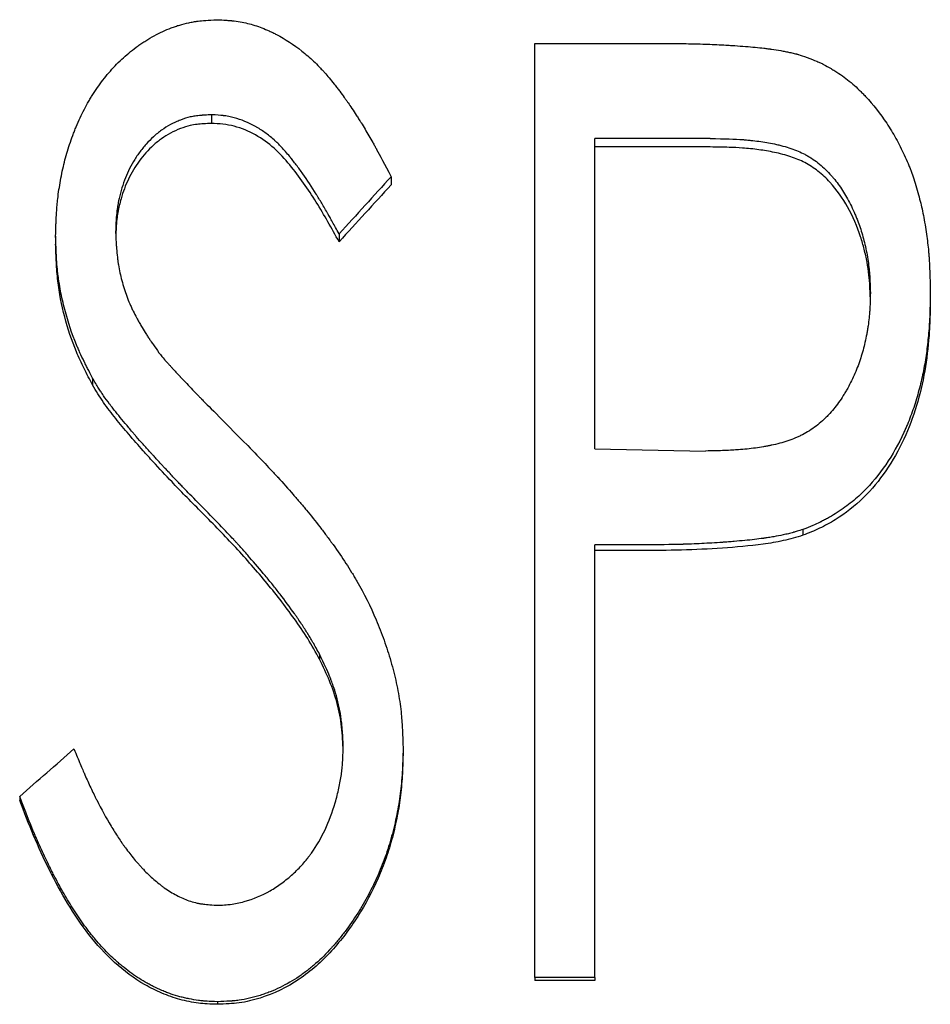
# Model space of a CAD drawing. Header units: millimetres. Extents: x 0 to 840, y 0 to 594.
# Tile 15 of 20: x 261 to 270, y 338 to 348. Entities that reach past the tile are written whole.
import ezdxf

# ---------------------------------------------------------------- set-up
doc = ezdxf.new("R2010")
doc.units = ezdxf.units.MM
doc.header["$LTSCALE"] = 2

msp = doc.modelspace()

# ---------------------------------------------------------------- linework, layer by layer
at = {"color": 7, "linetype": 'Continuous', "lineweight": 25}
for p, q in [((265.8855, 347.6436), (267.0988, 347.6436)), ((265.8855, 338.648), (265.8855, 347.6436)), ((262.7701, 346.9568), (262.7701, 346.874)), ((267.5748, 346.7276), (266.4624, 346.7276)), ((266.4624, 343.7383), (266.4624, 346.7276)), ((267.5748, 346.6464), (266.4624, 346.6464)), ((264.5009, 346.3603), (264.5009, 346.2815)), ((263.9997, 345.8097), (263.9997, 345.7346)), ((261.2701, 345.7864), (261.2701, 345.7115)), ((269.6932, 345.2441), (269.6932, 345.1728)), ((261.6253, 344.4207), (261.6253, 344.3549)), ((266.4624, 343.7383), (267.5279, 343.7185)), ((268.4672, 342.9632), (268.4672, 342.9073)), ((266.9023, 342.8153), (266.4624, 342.8153)), ((266.4624, 338.648), (266.4624, 342.8153)), ((266.9023, 342.7603), (266.4624, 342.7603)), ((263.8122, 341.7609), (263.8122, 341.713)), ((264.6163, 340.8625), (264.6163, 340.8206)), ((260.924, 340.3921), (260.924, 340.3534)), ((266.4624, 338.648), (265.8855, 338.648)), ((265.8855, 338.648), (265.8855, 338.621)), ((266.4624, 338.621), (265.8855, 338.621)), ((266.4624, 338.648), (266.4624, 338.621)), ((262.8278, 338.416), (262.8278, 338.3906))]:
    msp.add_line(p, q, dxfattribs=at)
for points, knots in [([(261.2701, 345.7864), (261.2711, 345.8264), (261.2721, 345.8615), (261.2735, 345.9065), (261.274, 345.9203), (261.2748, 345.939), (261.275, 345.945), (261.2754, 345.9534), (261.2755, 345.9562), (261.2757, 345.9601), (261.2757, 345.9614), (261.2758, 345.964), (261.2759, 345.9646), (261.2775, 345.9983), (261.2795, 346.0292), (261.2831, 346.0741), (261.2844, 346.0888), (261.2873, 346.1178), (261.2887, 346.1312), (261.2974, 346.2059), (261.3063, 346.2653), (261.3277, 346.3834), (261.3405, 346.443), (261.369, 346.5578), (261.3856, 346.6149), (261.414, 346.7003), (261.4241, 346.7286), (261.4401, 346.7711), (261.4456, 346.7852), (261.4568, 346.8135), (261.4624, 346.827), (261.4931, 346.9003), (261.5193, 346.9562), (261.5606, 347.036), (261.5748, 347.062), (261.5966, 347.0999), (261.604, 347.1124), (261.6189, 347.137), (261.6258, 347.1482), (261.667, 347.2128), (261.7021, 347.2621), (261.758, 347.3326), (261.7771, 347.3555), (261.8166, 347.4001), (261.8361, 347.4211), (261.9007, 347.4869), (261.9456, 347.5277), (262.0157, 347.5844), (262.0394, 347.6025), (262.0758, 347.6285), (262.088, 347.6369), (262.1066, 347.6494), (262.1128, 347.6535), (262.1252, 347.6616), (262.1309, 347.6652), (262.1924, 347.7039), (262.247, 347.7337), (262.3288, 347.7716), (262.356, 347.7831), (262.3968, 347.7986), (262.4105, 347.8035), (262.4377, 347.8128), (262.4504, 347.8168), (262.4938, 347.8298), (262.5231, 347.8372), (262.5673, 347.8465), (262.5821, 347.8493), (262.6044, 347.853), (262.6119, 347.8542), (262.6231, 347.8559), (262.6269, 347.8564), (262.6325, 347.8572), (262.6344, 347.8574), (262.6381, 347.8579), (262.6406, 347.8582), (262.6816, 347.8634), (262.7418, 347.868), (262.8224, 347.8723)], [0, 0, 0, 0, 0.03125, 0.03125, 0.046875, 0.046875, 0.054688, 0.054688, 0.058594, 0.058594, 0.060547, 0.060547, 0.0625, 0.0625, 0.09375, 0.09375, 0.109375, 0.109375, 0.125, 0.125, 0.1875, 0.1875, 0.25, 0.25, 0.3125, 0.3125, 0.34375, 0.34375, 0.359375, 0.359375, 0.375, 0.375, 0.4375, 0.4375, 0.46875, 0.46875, 0.484375, 0.484375, 0.5, 0.5, 0.5625, 0.5625, 0.59375, 0.59375, 0.625, 0.625, 0.6875, 0.6875, 0.71875, 0.71875, 0.734375, 0.734375, 0.742188, 0.742188, 0.75, 0.75, 0.8125, 0.8125, 0.84375, 0.84375, 0.859375, 0.859375, 0.875, 0.875, 0.90625, 0.90625, 0.921875, 0.921875, 0.929688, 0.929688, 0.933594, 0.933594, 0.935547, 0.935547, 0.9375, 0.9375, 1, 1, 1, 1]), ([(262.8224, 347.8723), (262.8556, 347.8706), (262.8846, 347.869), (262.9219, 347.8665), (262.9333, 347.8656), (262.9488, 347.8644), (262.9538, 347.864), (262.9607, 347.8633), (262.963, 347.8631), (262.9663, 347.8628), (262.9674, 347.8627), (262.9695, 347.8625), (262.97, 347.8624), (263.0233, 347.857), (263.0729, 347.8485), (263.1648, 347.8257), (263.211, 347.8111), (263.2805, 347.7843), (263.3037, 347.7745), (263.3386, 347.7586), (263.3503, 347.7531), (263.3677, 347.7445), (263.3736, 347.7416), (263.3852, 347.7357), (263.3916, 347.7325), (263.4821, 347.6851), (263.5634, 347.6321), (263.6796, 347.54), (263.7174, 347.5072), (263.7726, 347.4548), (263.7907, 347.4369), (263.8176, 347.4091), (263.8265, 347.3997), (263.8397, 347.3854), (263.8441, 347.3806), (263.8507, 347.3734), (263.8529, 347.371), (263.8573, 347.3661), (263.86, 347.363), (263.8873, 347.3325), (263.918, 347.2953), (263.9629, 347.2385), (263.9723, 347.2264), (263.9896, 347.2041), (263.9979, 347.1933), (264.0219, 347.1618), (264.0366, 347.1421), (264.0567, 347.1147), (264.0631, 347.1058), (264.0751, 347.0889), (264.0805, 347.0812), (264.0981, 347.0558), (264.1106, 347.0374), (264.137, 346.9976), (264.1509, 346.9762), (264.1728, 346.9419), (264.1803, 346.9302), (264.1919, 346.9119), (264.1957, 346.9058), (264.2016, 346.8964), (264.2036, 346.8932), (264.2076, 346.8869), (264.21, 346.883), (264.2369, 346.8398), (264.2621, 346.798), (264.2995, 346.7337), (264.3119, 346.712), (264.3304, 346.679), (264.3366, 346.668), (264.3459, 346.6513), (264.3489, 346.6457), (264.3535, 346.6373), (264.3551, 346.6345), (264.3574, 346.6303), (264.3581, 346.6288), (264.3597, 346.626), (264.3607, 346.6241), (264.3909, 346.5687), (264.4374, 346.4811), (264.5009, 346.3603)], [0, 0, 0, 0, 0.03125, 0.03125, 0.046875, 0.046875, 0.054688, 0.054688, 0.058594, 0.058594, 0.060547, 0.060547, 0.0625, 0.0625, 0.125, 0.125, 0.1875, 0.1875, 0.21875, 0.21875, 0.234375, 0.234375, 0.242188, 0.242188, 0.25, 0.25, 0.375, 0.375, 0.4375, 0.4375, 0.46875, 0.46875, 0.484375, 0.484375, 0.492188, 0.492188, 0.496094, 0.496094, 0.5, 0.5, 0.5625, 0.5625, 0.578125, 0.578125, 0.59375, 0.59375, 0.625, 0.625, 0.640625, 0.640625, 0.65625, 0.65625, 0.6875, 0.6875, 0.71875, 0.71875, 0.734375, 0.734375, 0.742188, 0.742188, 0.746094, 0.746094, 0.75, 0.75, 0.8125, 0.8125, 0.84375, 0.84375, 0.859375, 0.859375, 0.867188, 0.867188, 0.871094, 0.871094, 0.873047, 0.873047, 0.875, 0.875, 1, 1, 1, 1]), ([(267.0988, 347.6436), (267.1736, 347.6435), (267.2406, 347.6431), (267.3295, 347.642), (267.3571, 347.6415), (267.3957, 347.6407), (267.4081, 347.6405), (267.426, 347.64), (267.4318, 347.6399), (267.4403, 347.6396), (267.4432, 347.6395), (267.4473, 347.6394), (267.4487, 347.6394), (267.4515, 347.6393), (267.4522, 347.6393), (267.5179, 347.6373), (267.5793, 347.6349), (267.6681, 347.6307), (267.6971, 347.6292), (267.7398, 347.6268), (267.7539, 347.6259), (267.7748, 347.6246), (267.7817, 347.6242), (267.7921, 347.6235), (267.7955, 347.6233), (267.8007, 347.623), (267.8024, 347.6229), (267.8058, 347.6226), (267.807, 347.6226), (267.8825, 347.6175), (267.9485, 347.6122), (268.037, 347.6038), (268.0647, 347.6008), (268.1035, 347.5963), (268.116, 347.5948), (268.1341, 347.5924), (268.14, 347.5916), (268.1488, 347.5904), (268.1516, 347.59), (268.1573, 347.5892), (268.1591, 347.589), (268.1939, 347.584), (268.2239, 347.5792), (268.2677, 347.5716), (268.282, 347.5689), (268.3033, 347.5649), (268.3103, 347.5635), (268.3242, 347.5607), (268.3302, 347.5595), (268.3535, 347.5546), (268.3685, 347.5512), (268.39, 347.5459), (268.3971, 347.5441), (268.4074, 347.5413), (268.4108, 347.5404), (268.4175, 347.5385), (268.4218, 347.5373), (268.443, 347.5311), (268.4712, 347.5221), (268.5087, 347.5095)], [0, 0, 0, 0, 0.125, 0.125, 0.1875, 0.1875, 0.21875, 0.21875, 0.234375, 0.234375, 0.242188, 0.242188, 0.246094, 0.246094, 0.25, 0.25, 0.375, 0.375, 0.4375, 0.4375, 0.46875, 0.46875, 0.484375, 0.484375, 0.492188, 0.492188, 0.496094, 0.496094, 0.5, 0.5, 0.625, 0.625, 0.6875, 0.6875, 0.71875, 0.71875, 0.734375, 0.734375, 0.742188, 0.742188, 0.75, 0.75, 0.8125, 0.8125, 0.84375, 0.84375, 0.859375, 0.859375, 0.875, 0.875, 0.90625, 0.90625, 0.921875, 0.921875, 0.929688, 0.929688, 0.9375, 0.9375, 1, 1, 1, 1]), ([(268.5087, 347.5095), (268.5433, 347.4959), (268.5736, 347.4835), (268.6127, 347.4666), (268.6247, 347.4613), (268.6411, 347.4537), (268.6462, 347.4512), (268.6536, 347.4477), (268.656, 347.4465), (268.6607, 347.4442), (268.6622, 347.4435), (268.6889, 347.4298), (268.7129, 347.4165), (268.7495, 347.3948), (268.7618, 347.3872), (268.7865, 347.3715), (268.7997, 347.3628), (268.8581, 347.3233), (268.903, 347.2891), (268.9674, 347.2338), (268.9884, 347.2148), (269.0192, 347.1852), (269.0294, 347.1752), (269.0495, 347.1548), (269.06, 347.1438), (269.1429, 347.0548), (269.2109, 346.9683), (269.3042, 346.8272), (269.3339, 346.7783), (269.3763, 346.7021), (269.39, 346.6762), (269.4168, 346.6236), (269.4295, 346.5977), (269.4557, 346.5413), (269.4677, 346.5142), (269.4842, 346.4751), (269.4895, 346.4623), (269.4994, 346.4373), (269.5044, 346.4243), (269.5169, 346.3905), (269.5255, 346.3657), (269.543, 346.3119), (269.5522, 346.2819), (269.5788, 346.191), (269.5933, 346.137), (269.6166, 346.038), (269.6276, 345.9834), (269.649, 345.8586), (269.6579, 345.7994), (269.6686, 345.7151), (269.6717, 345.6878), (269.6758, 345.648), (269.677, 345.6349), (269.6787, 345.6156), (269.6792, 345.6092), (269.68, 345.5997), (269.6802, 345.5965), (269.6807, 345.5902), (269.681, 345.5863), (269.6866, 345.5077), (269.6907, 345.3944), (269.6932, 345.2441)], [0, 0, 0, 0, 0.03125, 0.03125, 0.046875, 0.046875, 0.054688, 0.054688, 0.058594, 0.058594, 0.0625, 0.0625, 0.09375, 0.09375, 0.109375, 0.109375, 0.125, 0.125, 0.1875, 0.1875, 0.21875, 0.21875, 0.234375, 0.234375, 0.25, 0.25, 0.375, 0.375, 0.4375, 0.4375, 0.46875, 0.46875, 0.5, 0.5, 0.53125, 0.53125, 0.546875, 0.546875, 0.5625, 0.5625, 0.59375, 0.59375, 0.625, 0.625, 0.6875, 0.6875, 0.75, 0.75, 0.8125, 0.8125, 0.84375, 0.84375, 0.859375, 0.859375, 0.867188, 0.867188, 0.871094, 0.871094, 0.875, 0.875, 1, 1, 1, 1]), ([(262.7701, 346.9568), (262.7475, 346.9557), (262.7276, 346.9546), (262.7021, 346.953), (262.6943, 346.9525), (262.6836, 346.9517), (262.6803, 346.9515), (262.6755, 346.9511), (262.6739, 346.9509), (262.6709, 346.9507), (262.6704, 346.9506), (262.6492, 346.9487), (262.6314, 346.9466), (262.5977, 346.9415), (262.5826, 346.9388), (262.5355, 346.9282), (262.504, 346.9185), (262.4565, 346.9002), (262.4406, 346.8935), (262.4087, 346.8787), (262.3919, 346.8702), (262.3466, 346.8457), (262.3176, 346.8276), (262.2762, 346.7981), (262.2627, 346.7878), (262.2363, 346.7664), (262.2227, 346.7546), (262.1874, 346.7222), (262.1644, 346.6987), (262.1307, 346.6606), (262.1196, 346.6474), (262.0976, 346.6201), (262.0863, 346.6055), (262.0553, 346.5634), (262.0363, 346.5348), (262.0013, 346.4767), (261.9851, 346.4462), (261.9574, 346.388), (261.9446, 346.3575), (261.9209, 346.294), (261.9098, 346.26), (261.8906, 346.1931), (261.8824, 346.1597), (261.8724, 346.1099), (261.8694, 346.0933), (261.8654, 346.0685), (261.8642, 346.0602), (261.8625, 346.0478), (261.8619, 346.0437), (261.8611, 346.0375), (261.8609, 346.0355), (261.8604, 346.0313), (261.8601, 346.0286), (261.8547, 345.9824), (261.8504, 345.9147), (261.847, 345.8241)], [0, 0, 0, 0, 0.03125, 0.03125, 0.046875, 0.046875, 0.054688, 0.054688, 0.058594, 0.058594, 0.0625, 0.0625, 0.09375, 0.09375, 0.125, 0.125, 0.1875, 0.1875, 0.21875, 0.21875, 0.25, 0.25, 0.3125, 0.3125, 0.34375, 0.34375, 0.375, 0.375, 0.4375, 0.4375, 0.46875, 0.46875, 0.5, 0.5, 0.5625, 0.5625, 0.625, 0.625, 0.6875, 0.6875, 0.75, 0.75, 0.8125, 0.8125, 0.84375, 0.84375, 0.859375, 0.859375, 0.867188, 0.867188, 0.871094, 0.871094, 0.875, 0.875, 1, 1, 1, 1]), ([(263.9997, 345.8097), (263.9758, 345.8529), (263.955, 345.8906), (263.9281, 345.9389), (263.9198, 345.9536), (263.9086, 345.9736), (263.905, 345.9799), (263.9, 345.9889), (263.8983, 345.9918), (263.8959, 345.996), (263.8952, 345.9974), (263.8936, 346.0002), (263.8934, 346.0006), (263.8718, 346.0386), (263.8523, 346.0724), (263.8241, 346.1199), (263.8149, 346.1352), (263.8014, 346.1575), (263.797, 346.1648), (263.7904, 346.1755), (263.7882, 346.1791), (263.7838, 346.1861), (263.7822, 346.1887), (263.7361, 346.2626), (263.6932, 346.3274), (263.6295, 346.4176), (263.6083, 346.4465), (263.5768, 346.4881), (263.5663, 346.5016), (263.5506, 346.5215), (263.5454, 346.5281), (263.5376, 346.5378), (263.535, 346.5411), (263.5311, 346.5459), (263.5298, 346.5475), (263.5272, 346.5507), (263.5263, 346.5518), (263.4973, 346.5872), (263.471, 346.6172), (263.4332, 346.6575), (263.4209, 346.6701), (263.4028, 346.6878), (263.3968, 346.6935), (263.388, 346.7018), (263.385, 346.7045), (263.3792, 346.7098), (263.377, 346.7117), (263.3445, 346.7404), (263.3151, 346.7639), (263.2703, 346.7962), (263.2552, 346.8064), (263.2324, 346.8211), (263.2248, 346.8258), (263.2094, 346.8351), (263.2024, 346.8392), (263.1272, 346.8818), (263.0592, 346.9099), (262.9723, 346.933), (262.9546, 346.937), (262.9273, 346.9421), (262.9182, 346.9436), (262.9042, 346.9457), (262.8996, 346.9463), (262.8926, 346.9472), (262.8902, 346.9475), (262.8855, 346.9481), (262.8823, 346.9485), (262.8564, 346.9514), (262.8196, 346.9541), (262.7701, 346.9568)], [0, 0, 0, 0, 0.0625, 0.0625, 0.09375, 0.09375, 0.109375, 0.109375, 0.117188, 0.117188, 0.121094, 0.121094, 0.125, 0.125, 0.1875, 0.1875, 0.21875, 0.21875, 0.234375, 0.234375, 0.242188, 0.242188, 0.25, 0.25, 0.375, 0.375, 0.4375, 0.4375, 0.46875, 0.46875, 0.484375, 0.484375, 0.492188, 0.492188, 0.496094, 0.496094, 0.5, 0.5, 0.5625, 0.5625, 0.59375, 0.59375, 0.609375, 0.609375, 0.617188, 0.617188, 0.625, 0.625, 0.6875, 0.6875, 0.71875, 0.71875, 0.734375, 0.734375, 0.75, 0.75, 0.875, 0.875, 0.90625, 0.90625, 0.921875, 0.921875, 0.929688, 0.929688, 0.933594, 0.933594, 0.9375, 0.9375, 1, 1, 1, 1]), ([(262.7701, 346.874), (262.7449, 346.8728), (262.6987, 346.8705), (262.6308, 346.8645), (262.5558, 346.8519), (262.4694, 346.8253), (262.3767, 346.7821), (262.2889, 346.728), (262.1832, 346.6425), (262.0713, 346.5144), (261.9651, 346.3408), (261.911, 346.1919), (261.8824, 346.0829), (261.8689, 346.0168), (261.8584, 345.9449), (261.8525, 345.8691), (261.8501, 345.8154), (261.849, 345.7896)], [0, 0, 0, 0, 0.04745, 0.087008, 0.128304, 0.190351, 0.256536, 0.320743, 0.384781, 0.512915, 0.641045, 0.769234, 0.812692, 0.85542, 0.897545, 0.950918, 1, 1, 1, 1]), ([(263.9997, 345.7346), (263.9641, 345.7987), (263.893, 345.927), (263.7437, 346.1793), (263.5766, 346.4211), (263.3788, 346.6394), (263.1983, 346.7689), (263.0268, 346.8419), (262.8809, 346.8683), (262.8071, 346.8721), (262.7701, 346.874)], [0, 0, 0, 0, 0.125118, 0.250227, 0.500303, 0.625277, 0.750172, 0.874951, 0.93745, 1, 1, 1, 1]), ([(267.5748, 346.7276), (267.7128, 346.7262), (267.8162, 346.7229), (267.8859, 346.7176), (267.8882, 346.7175), (267.8915, 346.7172), (267.8932, 346.7171), (267.8981, 346.7167), (267.9015, 346.7164), (267.9114, 346.7156), (267.918, 346.715), (267.9377, 346.7132), (267.9508, 346.7119), (267.99, 346.7077), (268.0158, 346.7046), (268.0926, 346.694), (268.1428, 346.6854), (268.1982, 346.674), (268.2062, 346.6723), (268.2201, 346.6692), (268.2271, 346.6676), (268.2476, 346.6628), (268.2611, 346.6594), (268.3007, 346.6488), (268.3261, 346.6412), (268.3993, 346.6163), (268.444, 346.5974), (268.4948, 346.5706), (268.5066, 346.5641), (268.5282, 346.5514), (268.5389, 346.5448), (268.5706, 346.5242), (268.5913, 346.5094), (268.6519, 346.4619), (268.6904, 346.426), (268.7316, 346.3809), (268.7349, 346.3773), (268.7426, 346.3686), (268.7465, 346.3641), (268.7579, 346.3508), (268.7655, 346.3416), (268.7879, 346.3138), (268.8024, 346.2945), (268.8448, 346.2345), (268.8715, 346.1916), (268.9219, 346.1002), (268.9456, 346.0517), (268.9732, 345.9874), (268.9787, 345.9744), (268.9893, 345.948), (268.9947, 345.9342), (269.0074, 345.9007), (269.0154, 345.8777), (269.0383, 345.8072), (269.0519, 345.7579), (269.0758, 345.6547), (269.0864, 345.5993), (269.098, 345.5219), (269.1012, 345.4964), (269.1052, 345.4583), (269.1064, 345.4457), (269.108, 345.4269), (269.1086, 345.4195), (269.1092, 345.4108), (269.1095, 345.4062), (269.1122, 345.3629), (269.1144, 345.3092), (269.1163, 345.2405)], [0, 0, 0, 0, 0.125, 0.125, 0.126953, 0.126953, 0.128906, 0.128906, 0.132812, 0.132812, 0.140625, 0.140625, 0.15625, 0.15625, 0.1875, 0.1875, 0.25, 0.25, 0.257812, 0.257812, 0.265625, 0.265625, 0.28125, 0.28125, 0.3125, 0.3125, 0.375, 0.375, 0.390625, 0.390625, 0.40625, 0.40625, 0.4375, 0.4375, 0.5, 0.5, 0.507812, 0.507812, 0.515625, 0.515625, 0.53125, 0.53125, 0.5625, 0.5625, 0.625, 0.625, 0.6875, 0.6875, 0.703125, 0.703125, 0.71875, 0.71875, 0.75, 0.75, 0.8125, 0.8125, 0.875, 0.875, 0.90625, 0.90625, 0.921875, 0.921875, 0.929688, 0.929688, 0.9375, 0.9375, 1, 1, 1, 1]), ([(269.115, 345.2038), (269.114, 345.2373), (269.1119, 345.3079), (269.1029, 345.4194), (269.0848, 345.5387), (269.0582, 345.6612), (269.0062, 345.8423), (268.9089, 346.067), (268.7633, 346.2786), (268.6161, 346.416), (268.4884, 346.4989), (268.3458, 346.5577), (268.196, 346.5958), (268.04, 346.6216), (267.8942, 346.6374), (267.7385, 346.6442), (267.6351, 346.6456), (267.5748, 346.6464)], [0, 0, 0, 0, 0.041543, 0.087493, 0.138658, 0.191016, 0.242837, 0.372106, 0.492756, 0.557541, 0.61948, 0.679154, 0.746248, 0.808816, 0.873121, 0.926028, 1, 1, 1, 1]), ([(261.847, 345.8241), (261.8488, 345.7893), (261.8505, 345.7589), (261.8528, 345.7198), (261.8536, 345.7078), (261.8547, 345.6915), (261.855, 345.6864), (261.8555, 345.6791), (261.8557, 345.6767), (261.856, 345.6732), (261.8561, 345.6721), (261.8562, 345.6698), (261.8563, 345.6695), (261.8587, 345.639), (261.8613, 345.6116), (261.8659, 345.5727), (261.8675, 345.5601), (261.8701, 345.5417), (261.8709, 345.5356), (261.8727, 345.5237), (261.8736, 345.5184), (261.883, 345.4611), (261.8939, 345.4104), (261.914, 345.3348), (261.9213, 345.3096), (261.9372, 345.2594), (261.946, 345.2337), (261.9641, 345.1848), (261.9738, 345.1606), (261.9893, 345.1246), (261.9947, 345.1127), (262.0029, 345.0948), (262.0057, 345.0889), (262.0114, 345.0771), (262.0147, 345.0705), (262.0276, 345.0445), (262.039, 345.0226), (262.0576, 344.9881), (262.0641, 344.9763), (262.0777, 344.9522), (262.0852, 344.939), (262.1056, 344.9037), (262.1193, 344.8808), (262.1401, 344.8474), (262.147, 344.8365), (262.1575, 344.8203), (262.161, 344.815), (262.1662, 344.807), (262.168, 344.8044), (262.1715, 344.7991), (262.1737, 344.7957), (262.1944, 344.7649), (262.2245, 344.7221), (262.2653, 344.6653)], [0, 0, 0, 0, 0.0625, 0.0625, 0.09375, 0.09375, 0.109375, 0.109375, 0.117188, 0.117188, 0.121094, 0.121094, 0.125, 0.125, 0.1875, 0.1875, 0.21875, 0.21875, 0.234375, 0.234375, 0.25, 0.25, 0.375, 0.375, 0.4375, 0.4375, 0.5, 0.5, 0.5625, 0.5625, 0.59375, 0.59375, 0.609375, 0.609375, 0.625, 0.625, 0.6875, 0.6875, 0.71875, 0.71875, 0.75, 0.75, 0.8125, 0.8125, 0.84375, 0.84375, 0.859375, 0.859375, 0.867188, 0.867188, 0.875, 0.875, 1, 1, 1, 1]), ([(261.6253, 344.4207), (261.6071, 344.456), (261.5913, 344.4869), (261.5711, 344.5267), (261.5649, 344.5389), (261.5566, 344.5555), (261.554, 344.5608), (261.5503, 344.5683), (261.5491, 344.5707), (261.5473, 344.5743), (261.5468, 344.5754), (261.5456, 344.5777), (261.5454, 344.5781), (261.53, 344.6097), (261.5165, 344.6381), (261.498, 344.6787), (261.4921, 344.6919), (261.4808, 344.7176), (261.4758, 344.7294), (261.4272, 344.8461), (261.3898, 344.9587), (261.342, 345.1418), (261.3285, 345.2015), (261.3118, 345.289), (261.3068, 345.3179), (261.3003, 345.3606), (261.2982, 345.3748), (261.2945, 345.4029), (261.2926, 345.4177), (261.2882, 345.457), (261.2855, 345.4849), (261.2819, 345.5293), (261.2808, 345.5445), (261.2793, 345.568), (261.2788, 345.5759), (261.2781, 345.588), (261.2779, 345.592), (261.2775, 345.5981), (261.2774, 345.6002), (261.2772, 345.6043), (261.2771, 345.6072), (261.2749, 345.6479), (261.2726, 345.7072), (261.2701, 345.7864)], [0, 0, 0, 0, 0.0625, 0.0625, 0.09375, 0.09375, 0.109375, 0.109375, 0.117188, 0.117188, 0.121094, 0.121094, 0.125, 0.125, 0.1875, 0.1875, 0.21875, 0.21875, 0.25, 0.25, 0.5, 0.5, 0.625, 0.625, 0.6875, 0.6875, 0.71875, 0.71875, 0.75, 0.75, 0.8125, 0.8125, 0.84375, 0.84375, 0.859375, 0.859375, 0.867188, 0.867188, 0.871094, 0.871094, 0.875, 0.875, 1, 1, 1, 1]), ([(261.6253, 344.3549), (261.598, 344.4075), (261.5435, 344.5126), (261.443, 344.7271), (261.3512, 345.0089), (261.293, 345.2992), (261.2758, 345.5346), (261.272, 345.6525), (261.2701, 345.7115)], [0, 0, 0, 0, 0.125054, 0.250091, 0.500003, 0.749909, 0.874946, 1, 1, 1, 1]), ([(269.1163, 345.2405), (269.1144, 345.1701), (269.1124, 345.1173), (269.1102, 345.081), (269.11, 345.0788), (269.1098, 345.0754), (269.1097, 345.0737), (269.1094, 345.0687), (269.1091, 345.0653), (269.1084, 345.0553), (269.1079, 345.0486), (269.1063, 345.0287), (269.1051, 345.0154), (269.101, 344.976), (269.0977, 344.9501), (269.092, 344.9117), (269.0897, 344.8972), (269.0852, 344.8703), (269.0829, 344.8569), (269.0754, 344.8171), (269.07, 344.791), (269.0523, 344.7137), (269.0387, 344.6638), (269.0194, 344.6034), (269.015, 344.5902), (269.0063, 344.5652), (269.0018, 344.5527), (268.9879, 344.5155), (268.978, 344.491), (268.9466, 344.4182), (268.9233, 344.3707), (268.8913, 344.3128), (268.884, 344.2998), (268.8699, 344.276), (268.8627, 344.2642), (268.8409, 344.2296), (268.8259, 344.2073), (268.7797, 344.143), (268.7471, 344.1034), (268.7084, 344.0625), (268.7032, 344.0571), (268.6936, 344.0473), (268.6888, 344.0425), (268.6742, 344.0282), (268.6643, 344.019), (268.6344, 343.992), (268.6139, 343.975), (268.551, 343.927), (268.507, 343.8991), (268.4495, 343.8693), (268.4395, 343.8645), (268.4173, 343.8541), (268.406, 343.8491), (268.3713, 343.8345), (268.3473, 343.8253), (268.2722, 343.7999), (268.2184, 343.7854), (268.1571, 343.7727), (268.1546, 343.7722), (268.1486, 343.771), (268.1455, 343.7704), (268.1363, 343.7686), (268.1302, 343.7674), (268.1116, 343.7639), (268.0991, 343.7616), (268.0613, 343.7552), (268.0355, 343.7513), (267.9568, 343.7405), (267.9023, 343.7348), (267.844, 343.7304), (267.8435, 343.7304), (267.8413, 343.7302), (267.8402, 343.7301), (267.8367, 343.7299), (267.8344, 343.7297), (267.8274, 343.7292), (267.8225, 343.7289), (267.8076, 343.728), (267.7971, 343.7274), (267.764, 343.7256), (267.7397, 343.7245), (267.6602, 343.7215), (267.5985, 343.7198), (267.5279, 343.7185)], [0, 0, 0, 0, 0.0625, 0.0625, 0.064453, 0.064453, 0.066406, 0.066406, 0.070312, 0.070312, 0.078125, 0.078125, 0.09375, 0.09375, 0.125, 0.125, 0.140625, 0.140625, 0.15625, 0.15625, 0.1875, 0.1875, 0.25, 0.25, 0.265625, 0.265625, 0.28125, 0.28125, 0.3125, 0.3125, 0.375, 0.375, 0.390625, 0.390625, 0.40625, 0.40625, 0.4375, 0.4375, 0.5, 0.5, 0.507812, 0.507812, 0.515625, 0.515625, 0.53125, 0.53125, 0.5625, 0.5625, 0.625, 0.625, 0.640625, 0.640625, 0.65625, 0.65625, 0.6875, 0.6875, 0.75, 0.75, 0.753906, 0.753906, 0.757812, 0.757812, 0.765625, 0.765625, 0.78125, 0.78125, 0.8125, 0.8125, 0.875, 0.875, 0.876953, 0.876953, 0.878906, 0.878906, 0.882812, 0.882812, 0.890625, 0.890625, 0.90625, 0.90625, 0.9375, 0.9375, 1, 1, 1, 1]), ([(269.6932, 345.2441), (269.692, 345.1675), (269.6906, 345.1052), (269.6886, 345.0453), (269.6882, 345.0342), (269.6877, 345.0214), (269.6876, 345.019), (269.6874, 345.0141), (269.6872, 345.0105), (269.6867, 344.9996), (269.6864, 344.9924), (269.6853, 344.9707), (269.6845, 344.9563), (269.6827, 344.9277), (269.6818, 344.9142), (269.6763, 344.8394), (269.6706, 344.7809), (269.6602, 344.6952), (269.6564, 344.667), (269.6482, 344.6112), (269.644, 344.5846), (269.6292, 344.5001), (269.6177, 344.444), (269.5978, 344.3599), (269.5908, 344.3319), (269.5759, 344.276), (269.5682, 344.2487), (269.5427, 344.1633), (269.5241, 344.1079), (269.4938, 344.027), (269.4833, 344.0004), (269.4669, 343.9611), (269.4613, 343.948), (269.4528, 343.9287), (269.45, 343.9222), (269.4442, 343.9094), (269.4416, 343.9036), (269.3356, 343.6734), (269.2062, 343.4841), (269.0105, 343.2892), (268.9683, 343.2519), (268.9004, 343.1984), (268.8771, 343.181), (268.8409, 343.1555), (268.8286, 343.1471), (268.8037, 343.1305), (268.7906, 343.122), (268.7536, 343.0986), (268.7286, 343.0839), (268.6908, 343.063), (268.678, 343.0562), (268.6589, 343.0464), (268.6525, 343.0432), (268.6428, 343.0384), (268.6396, 343.0368), (268.6348, 343.0345), (268.6332, 343.0337), (268.63, 343.0321), (268.6278, 343.0311), (268.5915, 343.0138), (268.5383, 342.9913), (268.4672, 342.9632)], [0, 0, 0, 0, 0.0625, 0.0625, 0.078125, 0.078125, 0.082031, 0.082031, 0.085938, 0.085938, 0.09375, 0.09375, 0.109375, 0.109375, 0.125, 0.125, 0.1875, 0.1875, 0.21875, 0.21875, 0.25, 0.25, 0.3125, 0.3125, 0.34375, 0.34375, 0.375, 0.375, 0.4375, 0.4375, 0.46875, 0.46875, 0.484375, 0.484375, 0.492188, 0.492188, 0.5, 0.5, 0.75, 0.75, 0.8125, 0.8125, 0.84375, 0.84375, 0.859375, 0.859375, 0.875, 0.875, 0.90625, 0.90625, 0.921875, 0.921875, 0.929688, 0.929688, 0.933594, 0.933594, 0.935547, 0.935547, 0.9375, 0.9375, 1, 1, 1, 1]), ([(269.6932, 345.1728), (269.6922, 345.111), (269.6904, 344.9967), (269.6786, 344.7684), (269.6455, 344.4887), (269.5666, 344.1539), (269.4454, 343.8279), (269.2761, 343.5267), (269.0564, 343.2587), (268.8302, 343.0825), (268.6283, 342.9708), (268.5209, 342.9284), (268.4672, 342.9073)], [0, 0, 0, 0, 0.067749, 0.125104, 0.250161, 0.375197, 0.500196, 0.628596, 0.750086, 0.874941, 0.937459, 1, 1, 1, 1]), ([(262.2653, 344.6653), (262.2854, 344.6394), (262.3021, 344.6187), (262.3171, 344.6011), (262.3187, 344.5992), (262.3218, 344.5957), (262.3218, 344.5957), (262.3242, 344.593), (262.3265, 344.5904), (262.3358, 344.5802), (262.3449, 344.5702), (262.3629, 344.5505), (262.3697, 344.5431), (262.3847, 344.5267), (262.3905, 344.5203), (262.4085, 344.5007), (262.4192, 344.4891), (262.4381, 344.4685), (262.4463, 344.4596), (262.4567, 344.4484), (262.4599, 344.445), (262.4641, 344.4405), (262.4655, 344.439), (262.4674, 344.437), (262.468, 344.4364), (262.4689, 344.4354), (262.4692, 344.4351), (262.4697, 344.4345), (262.4696, 344.4346), (262.5136, 344.3881), (262.5531, 344.3465), (262.6066, 344.2907), (262.6235, 344.2731), (262.6474, 344.2484), (262.6551, 344.2405), (262.6663, 344.2289), (262.67, 344.2252), (262.6754, 344.2196), (262.6772, 344.2178), (262.6799, 344.215), (262.6808, 344.2141), (262.6826, 344.2123), (262.6841, 344.2108), (262.7172, 344.1769), (262.8624, 344.0304), (263.1199, 343.7708)], [0, 0, 0, 0, 0.0625, 0.0625, 0.070312, 0.070312, 0.078125, 0.078125, 0.09375, 0.09375, 0.125, 0.125, 0.140625, 0.140625, 0.15625, 0.15625, 0.1875, 0.1875, 0.21875, 0.21875, 0.234375, 0.234375, 0.242188, 0.242188, 0.246094, 0.246094, 0.248047, 0.248047, 0.25, 0.25, 0.375, 0.375, 0.4375, 0.4375, 0.46875, 0.46875, 0.484375, 0.484375, 0.492188, 0.492188, 0.496094, 0.496094, 0.5, 0.5, 1, 1, 1, 1]), ([(262.6656, 343.1977), (262.6024, 343.261), (262.5533, 343.3107), (262.5138, 343.3513), (262.5096, 343.3555), (262.5017, 343.3637), (262.4965, 343.3691), (262.4818, 343.3844), (262.4715, 343.3951), (262.4393, 343.4289), (262.416, 343.4536), (262.3783, 343.4939), (262.3653, 343.5078), (262.3502, 343.5241), (262.3485, 343.526), (262.3451, 343.5296), (262.3424, 343.5326), (262.3354, 343.5401), (262.3308, 343.545), (262.3175, 343.5594), (262.3091, 343.5685), (262.2688, 343.6119), (262.2432, 343.6396), (262.2147, 343.6704), (262.2068, 343.6789), (262.1975, 343.689), (262.1948, 343.6919), (262.1914, 343.6956), (262.1915, 343.6955), (262.1857, 343.7018), (262.1829, 343.7049), (262.1571, 343.7331), (262.1345, 343.7582), (262.09, 343.8083), (262.068, 343.8334), (262.041, 343.8648), (262.0353, 343.8714), (262.0228, 343.886), (262.0167, 343.8932), (261.9983, 343.9147), (261.9864, 343.9288), (261.9281, 343.9979), (261.886, 344.049), (261.8392, 344.1076), (261.8301, 344.119), (261.8169, 344.1358), (261.8113, 344.1429), (261.8005, 344.1568), (261.7953, 344.1637), (261.7693, 344.198), (261.7497, 344.2251), (261.7269, 344.2583), (261.7224, 344.2649), (261.7136, 344.2781), (261.7109, 344.2822), (261.7002, 344.2987), (261.6924, 344.3109), (261.667, 344.3514), (261.6475, 344.3835), (261.6253, 344.4207)], [0, 0, 0, 0, 0.125, 0.125, 0.140625, 0.140625, 0.15625, 0.15625, 0.1875, 0.1875, 0.25, 0.25, 0.28125, 0.28125, 0.285156, 0.285156, 0.289062, 0.289062, 0.296875, 0.296875, 0.3125, 0.3125, 0.375, 0.375, 0.40625, 0.40625, 0.421875, 0.421875, 0.429688, 0.429688, 0.4375, 0.4375, 0.5, 0.5, 0.5625, 0.5625, 0.578125, 0.578125, 0.59375, 0.59375, 0.625, 0.625, 0.75, 0.75, 0.78125, 0.78125, 0.796875, 0.796875, 0.8125, 0.8125, 0.875, 0.875, 0.890625, 0.890625, 0.90625, 0.90625, 0.9375, 0.9375, 1, 1, 1, 1]), ([(262.6656, 343.1401), (262.6162, 343.1893), (262.5234, 343.2817), (262.3718, 343.4406), (262.2368, 343.5854), (262.097, 343.7375), (261.9768, 343.8767), (261.8484, 344.0306), (261.7274, 344.1862), (261.6596, 344.2982), (261.6253, 344.3549)], [0, 0, 0, 0, 0.130208, 0.244867, 0.410582, 0.50054, 0.631359, 0.75472, 0.87586, 1, 1, 1, 1]), ([(263.1199, 343.7708), (263.1827, 343.7059), (263.2382, 343.6481), (263.3104, 343.572), (263.3327, 343.5484), (263.3633, 343.5157), (263.3731, 343.5052), (263.387, 343.4901), (263.3916, 343.4852), (263.3982, 343.478), (263.4004, 343.4757), (263.4036, 343.4722), (263.4047, 343.471), (263.4068, 343.4687), (263.4073, 343.4682), (263.4614, 343.4091), (263.5107, 343.3541), (263.5798, 343.2751), (263.602, 343.2493), (263.6341, 343.2116), (263.6446, 343.1991), (263.6601, 343.1807), (263.6652, 343.1745), (263.6752, 343.1624), (263.6797, 343.1569), (263.7288, 343.0974), (263.7719, 343.0432), (263.836, 342.96), (263.8572, 342.932), (263.8889, 342.8895), (263.8995, 342.8752), (263.9152, 342.8537), (263.9205, 342.8465), (263.931, 342.8321), (263.9358, 342.8254), (263.9862, 342.7557), (264.0277, 342.6954), (264.0851, 342.6074), (264.1034, 342.5786), (264.1296, 342.5359), (264.1382, 342.5217), (264.1507, 342.5007), (264.1548, 342.4937), (264.163, 342.4798), (264.1667, 342.4735), (264.2399, 342.3461), (264.3016, 342.2218), (264.3834, 342.0286), (264.4088, 341.9631), (264.4442, 341.8632), (264.4556, 341.8296), (264.4774, 341.7619), (264.4876, 341.7286), (264.5184, 341.6227), (264.5361, 341.5532), (264.5583, 341.4505), (264.565, 341.4165), (264.577, 341.349), (264.5825, 341.3146), (264.5914, 341.2502), (264.5953, 341.2166), (264.6003, 341.1642), (264.6019, 341.1464), (264.604, 341.1192), (264.6047, 341.1101), (264.6057, 341.0962), (264.606, 341.0916), (264.6064, 341.0846), (264.6066, 341.0823), (264.6069, 341.0776), (264.6071, 341.0743), (264.61, 341.0262), (264.6131, 340.9561), (264.6163, 340.8625)], [0, 0, 0, 0, 0.0625, 0.0625, 0.09375, 0.09375, 0.109375, 0.109375, 0.117188, 0.117188, 0.121094, 0.121094, 0.123047, 0.123047, 0.125, 0.125, 0.1875, 0.1875, 0.21875, 0.21875, 0.234375, 0.234375, 0.242188, 0.242188, 0.25, 0.25, 0.3125, 0.3125, 0.34375, 0.34375, 0.359375, 0.359375, 0.367188, 0.367188, 0.375, 0.375, 0.4375, 0.4375, 0.46875, 0.46875, 0.484375, 0.484375, 0.492188, 0.492188, 0.5, 0.5, 0.625, 0.625, 0.6875, 0.6875, 0.71875, 0.71875, 0.75, 0.75, 0.8125, 0.8125, 0.84375, 0.84375, 0.875, 0.875, 0.90625, 0.90625, 0.921875, 0.921875, 0.929688, 0.929688, 0.933594, 0.933594, 0.935547, 0.935547, 0.9375, 0.9375, 1, 1, 1, 1]), ([(263.8122, 341.7609), (263.7883, 341.8045), (263.7668, 341.8429), (263.7381, 341.8929), (263.7291, 341.9083), (263.7165, 341.9295), (263.7125, 341.9363), (263.7066, 341.9459), (263.7047, 341.949), (263.701, 341.9551), (263.6996, 341.9574), (263.6792, 341.9902), (263.6594, 342.0208), (263.6274, 342.0687), (263.6163, 342.085), (263.5991, 342.11), (263.5932, 342.1185), (263.5814, 342.1355), (263.5748, 342.1448), (263.5241, 342.2166), (263.4781, 342.2789), (263.4079, 342.3703), (263.3843, 342.4004), (263.3366, 342.46), (263.313, 342.4888), (263.239, 342.5775), (263.189, 342.636), (263.1131, 342.7226), (263.0876, 342.7514), (263.0491, 342.7942), (263.0363, 342.8084), (263.0169, 342.8297), (263.0105, 342.8368), (263.0008, 342.8475), (262.9975, 342.851), (262.9927, 342.8563), (262.9911, 342.8581), (262.9878, 342.8616), (262.9858, 342.8638), (262.9086, 342.9478), (262.8023, 343.0586), (262.6656, 343.1977)], [0, 0, 0, 0, 0.0625, 0.0625, 0.09375, 0.09375, 0.109375, 0.109375, 0.117188, 0.117188, 0.125, 0.125, 0.1875, 0.1875, 0.21875, 0.21875, 0.234375, 0.234375, 0.25, 0.25, 0.375, 0.375, 0.4375, 0.4375, 0.5, 0.5, 0.625, 0.625, 0.6875, 0.6875, 0.71875, 0.71875, 0.734375, 0.734375, 0.742188, 0.742188, 0.746094, 0.746094, 0.75, 0.75, 1, 1, 1, 1]), ([(263.8122, 341.713), (263.7749, 341.7799), (263.7004, 341.9136), (263.5699, 342.1035), (263.4334, 342.2881), (263.2889, 342.4667), (263.1391, 342.64), (262.9342, 342.8675), (262.773, 343.0311), (262.6656, 343.1401)], [0, 0, 0, 0, 0.1249907, 0.2499821, 0.3759451, 0.4999817, 0.6250702, 0.7499957, 1, 1, 1, 1]), ([(268.4672, 342.9632), (268.4464, 342.9567), (268.428, 342.9511), (268.4045, 342.9439), (268.3972, 342.9418), (268.3874, 342.9389), (268.3842, 342.938), (268.3798, 342.9367), (268.3783, 342.9363), (268.3755, 342.9355), (268.3748, 342.9352), (268.3576, 342.9304), (268.3421, 342.9263), (268.3181, 342.9204), (268.3101, 342.9185), (268.2938, 342.9147), (268.2844, 342.9126), (268.248, 342.9048), (268.2173, 342.8988), (268.1687, 342.8904), (268.1521, 342.8877), (268.1266, 342.8837), (268.118, 342.8824), (268.105, 342.8805), (268.1006, 342.8799), (268.094, 342.8789), (268.0918, 342.8786), (268.0874, 342.878), (268.0846, 342.8776), (268.031, 342.8701), (267.9723, 342.8633), (267.8742, 342.8537), (267.8398, 342.8507), (267.7857, 342.8462), (267.7672, 342.8447), (267.7389, 342.8426), (267.7294, 342.8419), (267.7149, 342.8408), (267.7101, 342.8405), (267.7003, 342.8398), (267.6947, 342.8394), (267.6234, 342.8344), (267.5571, 342.8304), (267.4586, 342.8255), (267.426, 342.8241), (267.3773, 342.8222), (267.3611, 342.8217), (267.3369, 342.8209), (267.3288, 342.8206), (267.3167, 342.8202), (267.3127, 342.8201), (267.3047, 342.8199), (267.2995, 342.8197), (267.2046, 342.8171), (267.0731, 342.8157), (266.9023, 342.8153)], [0, 0, 0, 0, 0.03125, 0.03125, 0.046875, 0.046875, 0.054688, 0.054688, 0.058594, 0.058594, 0.0625, 0.0625, 0.09375, 0.09375, 0.109375, 0.109375, 0.125, 0.125, 0.1875, 0.1875, 0.21875, 0.21875, 0.234375, 0.234375, 0.242188, 0.242188, 0.246094, 0.246094, 0.25, 0.25, 0.375, 0.375, 0.4375, 0.4375, 0.46875, 0.46875, 0.484375, 0.484375, 0.492188, 0.492188, 0.5, 0.5, 0.625, 0.625, 0.6875, 0.6875, 0.71875, 0.71875, 0.734375, 0.734375, 0.742188, 0.742188, 0.75, 0.75, 1, 1, 1, 1]), ([(268.4672, 342.9073), (268.4359, 342.8975), (268.3732, 342.8779), (268.2454, 342.8469), (268.0182, 342.8096), (267.6906, 342.7817), (267.2967, 342.7614), (267.0338, 342.7607), (266.9023, 342.7603)], [0, 0, 0, 0, 0.062505, 0.125001, 0.249988, 0.499971, 0.749979, 1, 1, 1, 1]), ([(264.0394, 340.8752), (264.0373, 340.9265), (264.035, 340.9713), (264.0312, 341.0289), (264.0299, 341.0465), (264.0278, 341.0705), (264.0271, 341.0781), (264.026, 341.0889), (264.0257, 341.0924), (264.0251, 341.0974), (264.025, 341.0991), (264.0246, 341.1024), (264.0245, 341.1033), (264.0198, 341.1435), (264.014, 341.1813), (264.0033, 341.2379), (263.9993, 341.2568), (263.9908, 341.2946), (263.986, 341.314), (263.9716, 341.3689), (263.9606, 341.4054), (263.9423, 341.4601), (263.9358, 341.4783), (263.9257, 341.5056), (263.9222, 341.5147), (263.9169, 341.5283), (263.9151, 341.5328), (263.9124, 341.5397), (263.9115, 341.5419), (263.9097, 341.5465), (263.9084, 341.5495), (263.8885, 341.5984), (263.8566, 341.6684), (263.8122, 341.7609)], [0, 0, 0, 0, 0.125, 0.125, 0.1875, 0.1875, 0.21875, 0.21875, 0.234375, 0.234375, 0.242188, 0.242188, 0.25, 0.25, 0.375, 0.375, 0.4375, 0.4375, 0.5, 0.5, 0.625, 0.625, 0.6875, 0.6875, 0.71875, 0.71875, 0.734375, 0.734375, 0.742188, 0.742188, 0.75, 0.75, 1, 1, 1, 1]), ([(264.0394, 340.8332), (264.0362, 340.9097), (264.0299, 341.0626), (263.9863, 341.2887), (263.9121, 341.5064), (263.8455, 341.6441), (263.8122, 341.713)], [0, 0, 0, 0, 0.250059, 0.499971, 0.749917, 1, 1, 1, 1]), ([(262.817, 339.3438), (262.8471, 339.345), (262.8734, 339.3464), (262.9073, 339.3486), (262.9176, 339.3494), (262.9317, 339.3506), (262.9361, 339.351), (262.9425, 339.3516), (262.9445, 339.3518), (262.9485, 339.3522), (262.9496, 339.3523), (262.9953, 339.3576), (263.04, 339.3667), (263.1757, 339.4049), (263.2588, 339.4396), (263.3733, 339.5057), (263.4107, 339.5301), (263.4653, 339.5702), (263.4834, 339.5842), (263.5189, 339.6133), (263.5371, 339.6289), (263.5874, 339.6744), (263.6192, 339.7065), (263.6642, 339.7573), (263.6788, 339.7747), (263.7, 339.8014), (263.7069, 339.8104), (263.7206, 339.8286), (263.7278, 339.8386), (263.8317, 339.9853), (263.9078, 340.1469), (263.969, 340.3553), (263.9755, 340.3788), (263.9877, 340.4266), (263.9931, 340.449), (264.0079, 340.517), (264.0159, 340.5614), (264.0235, 340.616), (264.0249, 340.6268), (264.0268, 340.6431), (264.0272, 340.6467), (264.028, 340.6548), (264.0284, 340.6589), (264.0305, 340.6805), (264.032, 340.6998), (264.0359, 340.7641), (264.038, 340.8154), (264.0394, 340.8752)], [0, 0, 0, 0, 0.03125, 0.03125, 0.046875, 0.046875, 0.054688, 0.054688, 0.058594, 0.058594, 0.0625, 0.0625, 0.125, 0.125, 0.25, 0.25, 0.3125, 0.3125, 0.34375, 0.34375, 0.375, 0.375, 0.4375, 0.4375, 0.46875, 0.46875, 0.484375, 0.484375, 0.5, 0.5, 0.75, 0.75, 0.78125, 0.78125, 0.8125, 0.8125, 0.875, 0.875, 0.890625, 0.890625, 0.898438, 0.898438, 0.90625, 0.90625, 0.9375, 0.9375, 1, 1, 1, 1]), ([(261.4468, 340.8498), (261.4696, 340.7946), (261.4897, 340.7462), (261.5158, 340.6842), (261.5238, 340.6653), (261.5348, 340.6395), (261.5383, 340.6313), (261.5433, 340.6198), (261.545, 340.616), (261.5473, 340.6105), (261.5481, 340.6087), (261.5497, 340.6052), (261.55, 340.6045), (261.5701, 340.5585), (261.5891, 340.5165), (261.6177, 340.4556), (261.6273, 340.4357), (261.6417, 340.4062), (261.6465, 340.3965), (261.6537, 340.382), (261.6561, 340.3772), (261.6609, 340.3677), (261.6628, 340.3638), (261.7115, 340.2679), (261.7574, 340.1844), (261.8267, 340.0692), (261.8498, 340.0324), (261.8846, 339.9798), (261.8962, 339.9627), (261.9136, 339.9377), (261.9194, 339.9295), (261.9281, 339.9173), (261.931, 339.9132), (261.9368, 339.9052), (261.9392, 339.9019), (261.97, 339.86), (261.998, 339.8241), (262.041, 339.7724), (262.0555, 339.7556), (262.0775, 339.7308), (262.0849, 339.7226), (262.096, 339.7105), (262.0997, 339.7065), (262.1072, 339.6985), (262.1105, 339.695), (262.1481, 339.6553), (262.1816, 339.6228), (262.2321, 339.5786), (262.2489, 339.5645), (262.2742, 339.5445), (262.2826, 339.5381), (262.2952, 339.5286), (262.2995, 339.5255), (262.3079, 339.5194), (262.3114, 339.5169), (262.3557, 339.4857), (262.3952, 339.4614), (262.4544, 339.4302), (262.4742, 339.4207), (262.5137, 339.4033), (262.5326, 339.3958), (262.574, 339.3813), (262.5952, 339.375), (262.6277, 339.367), (262.6387, 339.3646), (262.6553, 339.3613), (262.6609, 339.3603), (262.6693, 339.3589), (262.6721, 339.3584), (262.6778, 339.3575), (262.6816, 339.357), (262.7127, 339.3524), (262.7572, 339.3481), (262.817, 339.3438)], [0, 0, 0, 0, 0.0625, 0.0625, 0.09375, 0.09375, 0.109375, 0.109375, 0.117188, 0.117188, 0.121094, 0.121094, 0.125, 0.125, 0.1875, 0.1875, 0.21875, 0.21875, 0.234375, 0.234375, 0.242188, 0.242188, 0.25, 0.25, 0.375, 0.375, 0.4375, 0.4375, 0.46875, 0.46875, 0.484375, 0.484375, 0.492188, 0.492188, 0.5, 0.5, 0.5625, 0.5625, 0.59375, 0.59375, 0.609375, 0.609375, 0.617188, 0.617188, 0.625, 0.625, 0.6875, 0.6875, 0.71875, 0.71875, 0.734375, 0.734375, 0.742188, 0.742188, 0.75, 0.75, 0.8125, 0.8125, 0.84375, 0.84375, 0.875, 0.875, 0.90625, 0.90625, 0.921875, 0.921875, 0.929688, 0.929688, 0.933594, 0.933594, 0.9375, 0.9375, 1, 1, 1, 1]), ([(264.6163, 340.8625), (264.6151, 340.816), (264.6139, 340.7753), (264.6121, 340.723), (264.6115, 340.707), (264.6106, 340.6852), (264.6103, 340.6783), (264.6099, 340.6685), (264.6097, 340.6653), (264.6095, 340.6607), (264.6094, 340.6591), (264.6093, 340.6561), (264.6092, 340.6555), (264.6053, 340.5799), (264.5995, 340.5101), (264.5838, 340.379), (264.5733, 340.3119), (264.5535, 340.2091), (264.5463, 340.1745), (264.5344, 340.122), (264.5303, 340.1044), (264.5238, 340.0779), (264.5216, 340.069), (264.5172, 340.0512), (264.5147, 340.0417), (264.4953, 339.9667), (264.4752, 339.9004), (264.4408, 339.8015), (264.4286, 339.7687), (264.4029, 339.7032), (264.3897, 339.6715), (264.3456, 339.5712), (264.3146, 339.507), (264.2656, 339.4145), (264.2489, 339.3843), (264.2232, 339.3401), (264.2145, 339.3255), (264.2013, 339.3038), (264.1969, 339.2966), (264.188, 339.2824), (264.1839, 339.2758), (264.1401, 339.2071), (264.0997, 339.1487), (264.0366, 339.0653), (264.0152, 339.0382), (263.9825, 338.9985), (263.9716, 338.9855), (263.9549, 338.9662), (263.9493, 338.9598), (263.9382, 338.947), (263.9331, 338.9414), (263.8772, 338.8793), (263.8263, 338.8287), (263.748, 338.7596), (263.7216, 338.7378), (263.6816, 338.7067), (263.6682, 338.6967), (263.6479, 338.682), (263.6411, 338.6772), (263.6276, 338.6677), (263.6213, 338.6634), (263.5547, 338.6186), (263.4939, 338.5835), (263.4002, 338.5381), (263.3686, 338.5241), (263.3205, 338.505), (263.3044, 338.4989), (263.272, 338.4874), (263.2565, 338.4822), (263.1698, 338.4549), (263.1013, 338.4392), (263.0196, 338.4277), (263.0026, 338.4257), (262.9804, 338.4237), (262.9759, 338.4233), (262.9668, 338.4225), (262.9639, 338.4223), (262.9548, 338.4216), (262.9481, 338.4212), (262.912, 338.419), (262.8743, 338.4174), (262.8278, 338.416)], [0, 0, 0, 0, 0.03125, 0.03125, 0.046875, 0.046875, 0.054688, 0.054688, 0.058594, 0.058594, 0.060547, 0.060547, 0.0625, 0.0625, 0.125, 0.125, 0.1875, 0.1875, 0.21875, 0.21875, 0.234375, 0.234375, 0.242188, 0.242188, 0.25, 0.25, 0.3125, 0.3125, 0.34375, 0.34375, 0.375, 0.375, 0.4375, 0.4375, 0.46875, 0.46875, 0.484375, 0.484375, 0.492188, 0.492188, 0.5, 0.5, 0.5625, 0.5625, 0.59375, 0.59375, 0.609375, 0.609375, 0.617188, 0.617188, 0.625, 0.625, 0.6875, 0.6875, 0.71875, 0.71875, 0.734375, 0.734375, 0.742188, 0.742188, 0.75, 0.75, 0.8125, 0.8125, 0.84375, 0.84375, 0.859375, 0.859375, 0.875, 0.875, 0.9375, 0.9375, 0.953125, 0.953125, 0.957031, 0.957031, 0.960938, 0.960938, 0.96875, 0.96875, 1, 1, 1, 1]), ([(264.6163, 340.8206), (264.6145, 340.7513), (264.611, 340.6127), (264.5946, 340.4071), (264.5616, 340.2014), (264.5156, 339.9989), (264.4547, 339.7975), (264.3519, 339.5395), (264.1883, 339.2312), (263.9372, 338.897), (263.6255, 338.615), (263.3083, 338.462), (263.0737, 338.4065), (262.9351, 338.3938), (262.8655, 338.3917), (262.8278, 338.3906)], [0, 0, 0, 0, 0.06257, 0.125131, 0.185934, 0.250256, 0.312312, 0.375363, 0.500385, 0.625391, 0.750219, 0.874935, 0.937437, 0.966075, 1, 1, 1, 1]), ([(262.8278, 338.416), (262.7873, 338.4171), (262.7544, 338.4184), (262.7227, 338.4203), (262.7168, 338.4207), (262.7087, 338.4212), (262.7062, 338.4214), (262.6987, 338.4221), (262.695, 338.4224), (262.6762, 338.4241), (262.6604, 338.4259), (262.6161, 338.4319), (262.5865, 338.4368), (262.5417, 338.4457), (262.5267, 338.449), (262.5042, 338.4541), (262.4967, 338.4559), (262.4817, 338.4596), (262.4736, 338.4617), (262.4388, 338.4708), (262.4106, 338.4795), (262.3675, 338.4945), (262.353, 338.4999), (262.3238, 338.5113), (262.3086, 338.5176), (262.2658, 338.5362), (262.2379, 338.5491), (262.197, 338.5695), (262.1836, 338.5765), (262.157, 338.5907), (262.143, 338.5984), (262.0823, 338.6331), (262.0335, 338.6651), (261.9601, 338.7194), (261.9356, 338.7386), (261.8988, 338.7689), (261.8865, 338.7792), (261.868, 338.7952), (261.8619, 338.8006), (261.8496, 338.8114), (261.8426, 338.8177), (261.7946, 338.8612), (261.7527, 338.903), (261.691, 338.9705), (261.6706, 338.9938), (261.6404, 339.03), (261.6304, 339.0422), (261.6104, 339.0671), (261.6, 339.0804), (261.5531, 339.1412), (261.5172, 339.1908), (261.4488, 339.2919), (261.4157, 339.344), (261.3546, 339.4474), (261.3248, 339.5001), (261.2812, 339.5806), (261.2669, 339.6078), (261.2457, 339.6488), (261.2387, 339.6626), (261.2247, 339.6902), (261.2174, 339.7049), (261.1849, 339.7708), (261.1591, 339.8249), (261.121, 339.9082), (261.1083, 339.9363), (261.0894, 339.979), (261.0831, 339.9933), (261.0738, 340.0149), (261.0706, 340.0221), (261.066, 340.033), (261.0644, 340.0366), (261.0621, 340.0421), (261.0613, 340.0439), (261.0597, 340.0475), (261.0587, 340.0499), (261.0238, 340.1316), (260.9791, 340.2453), (260.924, 340.3921)], [0, 0, 0, 0, 0.03125, 0.03125, 0.039062, 0.039062, 0.042969, 0.042969, 0.046875, 0.046875, 0.0625, 0.0625, 0.09375, 0.09375, 0.109375, 0.109375, 0.117188, 0.117188, 0.125, 0.125, 0.15625, 0.15625, 0.171875, 0.171875, 0.1875, 0.1875, 0.21875, 0.21875, 0.234375, 0.234375, 0.25, 0.25, 0.3125, 0.3125, 0.34375, 0.34375, 0.359375, 0.359375, 0.367188, 0.367188, 0.375, 0.375, 0.4375, 0.4375, 0.46875, 0.46875, 0.484375, 0.484375, 0.5, 0.5, 0.5625, 0.5625, 0.625, 0.625, 0.6875, 0.6875, 0.71875, 0.71875, 0.734375, 0.734375, 0.75, 0.75, 0.8125, 0.8125, 0.84375, 0.84375, 0.859375, 0.859375, 0.867188, 0.867188, 0.871094, 0.871094, 0.873047, 0.873047, 0.875, 0.875, 1, 1, 1, 1]), ([(262.8278, 338.3906), (262.7949, 338.3915), (262.734, 338.3931), (262.6128, 338.4047), (262.4655, 338.4335), (262.2928, 338.4942), (262.0746, 338.6024), (261.829, 338.7858), (261.5835, 339.0573), (261.3799, 339.3607), (261.2078, 339.6823), (261.0543, 340.0132), (260.9674, 340.24), (260.924, 340.3534)], [0, 0, 0, 0, 0.033852, 0.062535, 0.125044, 0.187524, 0.250036, 0.374872, 0.499785, 0.624792, 0.749851, 0.874925, 1, 1, 1, 1])]:
    msp.add_open_spline(points, degree=3, knots=knots, dxfattribs=at)
for points in [[(264.5009, 346.3603), (264.3338, 346.1769), (264.1668, 345.9933), (263.9997, 345.8097)], [(264.5009, 346.2815), (264.3338, 346.0993), (264.1668, 345.917), (263.9997, 345.7346)], [(260.924, 340.3921), (261.0982, 340.5447), (261.2725, 340.6973), (261.4468, 340.8498)]]:
    msp.add_open_spline(points, degree=3, dxfattribs=at)

doc.saveas('drawing.dxf')
